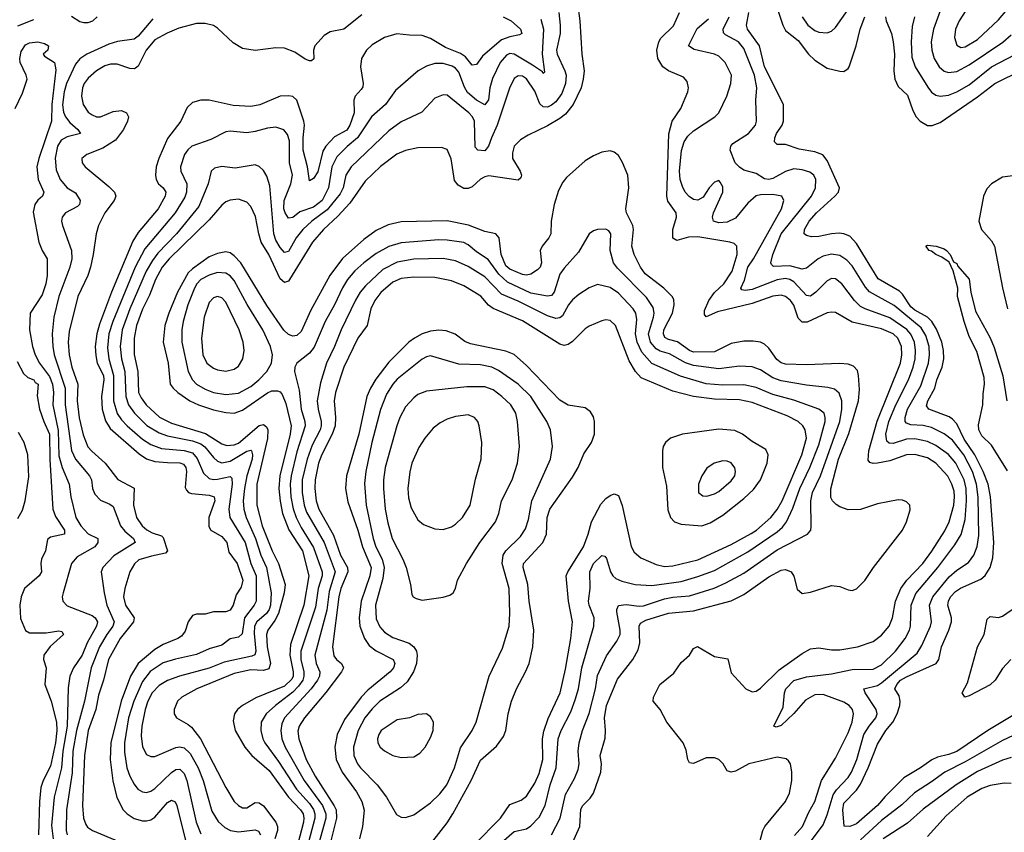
# Model space of a CAD drawing. Header units: inches. Extents: x 1682530 to 1839546, y 640742 to 791647.
# Tile 77 of 256: x 1720503 to 1725218, y 643282 to 647176. Entities that reach past the tile are written whole.
import ezdxf

# ---------------------------------------------------------------- set-up
doc = ezdxf.new("R2010")
doc.units = ezdxf.units.IN
doc.header["$MEASUREMENT"] = 0
doc.layers.add('B7624', color=7, linetype='Continuous')

msp = doc.modelspace()

# ---------------------------------------------------------------- linework, layer by layer
at = {"layer": 'B7624', "color": 5}
for points, elevation in [([(1724110, 647293.4), (1724156.6, 647150), (1724170, 647123.5), (1724230, 647075.3), (1724279.5, 647010), (1724310, 646981.5), (1724370, 646942.7), (1724430, 646929.2), (1724450, 646926.9), (1724470, 646941.1), (1724475.3, 646950), (1724508.6, 647050), (1724527.5, 647130), (1724549.4, 647190)], 720), ([(1723173.8, 647253.8), (1723185.2, 647170), (1723194.4, 647010), (1723205.2, 646930), (1723201.4, 646890), (1723190.7, 646850), (1723153, 646770), (1723116.7, 646723.3), (1723090, 646702.2), (1723030, 646666.8), (1722937.5, 646622.5), (1722900.2, 646599.8), (1722870.2, 646569.8), (1722862, 646538), (1722863, 646510), (1722900.1, 646450), (1722906.4, 646430), (1722902.2, 646417.8), (1722890, 646407.1), (1722750, 646428.1), (1722730, 646423.4), (1722710, 646411.2), (1722670, 646375.3), (1722650, 646367.4), (1722630, 646367.4), (1722602.1, 646382.1), (1722584.8, 646404.8), (1722568.7, 646508.7), (1722550, 646553.3), (1722522.7, 646562.7), (1722410, 646562.4), (1722350, 646549.1), (1722308.4, 646531.6), (1722230, 646472.6), (1722157.3, 646402.7), (1722083.2, 646296.8), (1722026.2, 646233.8), (1721956.9, 646170), (1721904.2, 646110), (1721795.1, 645930), (1721790, 645922.7), (1721770, 645916.1), (1721750, 645933.9), (1721695.4, 646050), (1721659.5, 646110), (1721647.3, 646150), (1721632.3, 646232.3), (1721610, 646281.2), (1721590, 646301.5), (1721550, 646315.6), (1721510, 646311.2), (1721490, 646302.4), (1721470, 646286.2), (1721410, 646216.6), (1721218.3, 646030), (1721185.4, 645990), (1721153, 645930), (1721123.8, 645856.3), (1721090, 645789), (1721062.2, 645710), (1721050.7, 645650), (1721051, 645571), (1721068.5, 645490), (1721072.2, 645390), (1721083.5, 645363.5), (1721107.9, 645330), (1721171.3, 645271.3), (1721230, 645242.5), (1721392.1, 645192.1), (1721470, 645143.1), (1721495.3, 645135.3), (1721530, 645138.3), (1721550, 645147.1), (1721650, 645231.2), (1721670, 645236.1), (1721684.3, 645224.2), (1721690.4, 645210), (1721689, 645169), (1721638.5, 644950), (1721638.2, 644850), (1721664.1, 644750), (1721711.3, 644630), (1721742.7, 644570), (1721773.6, 644470), (1721768.9, 644430), (1721741.5, 644330), (1721724, 644296), (1721690.4, 644250), (1721684, 644230), (1721687.2, 644170), (1721704.2, 644090), (1721695.6, 644064.5), (1721670, 644057.3), (1721610, 644059.6), (1721530, 644043.1), (1721351.3, 643970), (1721278.6, 643930), (1721258.8, 643910), (1721241.8, 643870), (1721242, 643850), (1721253.4, 643830), (1721310, 643798.7), (1721325.5, 643785.5), (1721367.7, 643730), (1721490, 643496.9), (1721530.2, 643430), (1721550, 643410.2), (1721570, 643399.7), (1721590, 643399.7), (1721630, 643424.3), (1721650, 643423.7), (1721670, 643408.8), (1721729.6, 643330), (1721736.6, 643310), (1721737.3, 643290), (1721723.8, 643250)], 780), ([(1725065.4, 647270), (1725002, 647170), (1724983.5, 647130), (1724979.2, 647090), (1724990, 647053.1), (1725010, 647042.1), (1725030, 647045.7), (1725090, 647080.1), (1725190, 647175), (1725243.4, 647236.6)], 780), ([(1722141.3, 647198.7), (1722054.7, 647130), (1721990, 647118.1), (1721960.5, 647099.5), (1721916.3, 647050), (1721909.1, 647029.1), (1721911.8, 646988.2), (1721900.6, 646979.4), (1721890, 646978.4), (1721870, 646987.4), (1721820.4, 647020.4), (1721770, 647038.8), (1721730, 647040.3), (1721630, 647027.4), (1721570, 647037.9), (1721525.2, 647065.2), (1721450, 647135.2), (1721430, 647147.7), (1721390, 647157.3), (1721350, 647157.5), (1721264.3, 647135.7), (1721208.5, 647111.5), (1721150, 647078.9), (1721108, 647030), (1721070, 646953.7), (1721056.8, 646943.2), (1721050, 646939.8), (1721030, 646941.8), (1720970, 646962.2), (1720938.1, 646961.9), (1720910, 646954), (1720870.1, 646929.9), (1720830, 646894.8), (1720811, 646870), (1720803.5, 646850), (1720799.2, 646810), (1720806.6, 646770), (1720830, 646733.2), (1720850, 646719.1), (1720870, 646710.1), (1720890, 646709.6), (1720950, 646735.8), (1720990, 646741.2), (1721014.2, 646730), (1721023, 646710), (1721018.8, 646690), (1720999.2, 646650), (1720960.8, 646599.2), (1720900.5, 646559.5), (1720823.8, 646530), (1720800.3, 646510), (1720801.1, 646490), (1720815.3, 646470), (1720930, 646376.8), (1720955.9, 646350), (1720963.2, 646330), (1720954.2, 646310), (1720910, 646249.8), (1720879.5, 646190), (1720868.4, 646150), (1720855.2, 646050), (1720841.8, 645990), (1720828.7, 645950), (1720781.3, 645850), (1720738.8, 645681.2), (1720734.9, 645630), (1720738.7, 645570), (1720752, 645510), (1720781.3, 645430), (1720777.4, 645350), (1720787.8, 645267.8), (1720806.2, 645186.2), (1720829.2, 645129.2), (1720847.4, 645107.4), (1720911.2, 645050), (1720972.9, 644972.9), (1721050.1, 644930.1), (1721047.1, 644850), (1721061.9, 644790), (1721089.5, 644750), (1721111.3, 644731.3), (1721137, 644717), (1721182.2, 644702.2), (1721190, 644695.2), (1721211.1, 644630), (1721200.8, 644619.2), (1721134.4, 644605.6), (1721073.1, 644586.9), (1721052.2, 644567.8), (1721030.1, 644529.9), (1721005.3, 644450), (1721000.3, 644410), (1721009.4, 644369.4), (1721050.6, 644310), (1721047.1, 644290), (1720983.4, 644210), (1720928.3, 644110), (1720903.8, 644010), (1720880.6, 643939.4), (1720867.6, 643870), (1720830.8, 643769.2), (1720813.5, 643650), (1720803, 643410), (1720808.2, 643350), (1720818.7, 643318.7), (1720827.1, 643307.1), (1720851, 643290), (1720977.6, 643237.6)], 680), ([(1720750, 647193.1), (1720790, 647167.3), (1720810, 647162.3), (1720830, 647162.5), (1720853.6, 647170), (1720873.7, 647190)], 660), ([(1722817.7, 647190), (1722856, 647170), (1722900.4, 647130), (1722907.3, 647110), (1722896.9, 647103.1), (1722850, 647094), (1722810, 647079), (1722718.9, 647001.1), (1722690, 646961.8), (1722670, 646958.4), (1722637.3, 646997.3), (1722613.9, 647013.9), (1722542.1, 647042.1), (1722470, 647085), (1722430, 647100.7), (1722370, 647100.9), (1722308.3, 647108.3), (1722250, 647089.8), (1722190, 647054.9), (1722163.5, 647030), (1722139.8, 646990), (1722133.9, 646950), (1722148, 646870), (1722145.5, 646854.5), (1722138.6, 646841.4), (1722108.7, 646810), (1722102.8, 646790), (1722105, 646730), (1722082.9, 646670), (1722070, 646647), (1722010, 646613.9), (1721969.1, 646570), (1721954.4, 646545.6), (1721930, 646446.2), (1721910, 646414.2), (1721890, 646404.2), (1721880.6, 646470), (1721860.8, 646550), (1721859.6, 646610), (1721866.2, 646670), (1721863.4, 646690), (1721830, 646790.8), (1721810, 646807), (1721790, 646811.6), (1721750, 646809.1), (1721651.8, 646768.2), (1721610, 646759), (1721524.7, 646764.7), (1721410, 646789.8), (1721370, 646789.8), (1721330, 646779.2), (1721304.4, 646755.6), (1721273.7, 646690), (1721210, 646606.8), (1721168.1, 646510), (1721155.9, 646470), (1721152.9, 646430), (1721156.8, 646410), (1721168, 646390), (1721190.2, 646370), (1721202.5, 646350), (1721198.5, 646330), (1721166.4, 646270), (1721070, 646155.7), (1721045.1, 646114.9), (1720942.6, 645870), (1720884, 645716), (1720871.5, 645670), (1720864.2, 645610), (1720866.4, 645566.4), (1720873.8, 645530), (1720903.8, 645470), (1720905.9, 645450), (1720894.8, 645370), (1720897.9, 645310), (1720913.8, 645253.8), (1720936.1, 645216.1), (1721074.7, 645094.7), (1721110, 645072), (1721150, 645059.4), (1721210, 645053.1), (1721270, 645052.9), (1721286.3, 645046.3), (1721297.5, 645030), (1721300.8, 645010), (1721294.4, 644934.4), (1721300.7, 644920.7), (1721310.7, 644910.7), (1721325.6, 644905.6), (1721410, 644898), (1721433.8, 644890), (1721437.6, 644870), (1721408.1, 644790), (1721407.8, 644747.8), (1721418.5, 644730), (1721470, 644699), (1721494.4, 644670), (1721504.4, 644624.4), (1721544.4, 644570), (1721570.8, 644490), (1721562.9, 644457.1), (1721539.8, 644420.2), (1721525.1, 644370), (1721510, 644346.3), (1721490, 644337.9), (1721430, 644338.2), (1721390, 644327.8), (1721350, 644327.1), (1721330, 644320.5), (1721310.1, 644289.9), (1721294.9, 644245.1), (1721277.8, 644222.2), (1721260.3, 644210), (1721190, 644180.9), (1721150, 644158.5), (1721069.4, 644090.6), (1721033.7, 644030), (1720988.3, 643910), (1720939.1, 643710), (1720935.9, 643630), (1720948.4, 643528.4), (1720968, 643448), (1720997.9, 643390), (1721016.6, 643370), (1721050, 643348), (1721090, 643336.6), (1721110, 643336.4), (1721130, 643341.3), (1721150, 643354), (1721210, 643423.9), (1721230, 643436.3), (1721247.1, 643427.1), (1721255.1, 643410), (1721299.3, 643230)], 720), ([(1723084.2, 647210), (1723091.5, 647150), (1723090.9, 647109.1), (1723073.1, 647030), (1723075.8, 647010), (1723113.9, 646930), (1723118.9, 646910), (1723116.8, 646870), (1723098.2, 646821.8), (1723070, 646782.2), (1723050, 646765.6), (1723030, 646757), (1723010, 646757.9), (1722993, 646773), (1722970, 646832.9), (1722930, 646892.6), (1722910, 646905.8), (1722890, 646907.1), (1722870, 646893.2), (1722847.6, 646847.6), (1722789.4, 646670), (1722761.3, 646610), (1722748.1, 646570), (1722730, 646548.1), (1722696.2, 646550), (1722684.6, 646564.6), (1722681.1, 646690), (1722671.8, 646710), (1722653.6, 646730), (1722550, 646814), (1722530, 646815.8), (1722490, 646800.3), (1722428.1, 646731.9), (1722330, 646686.4), (1722270, 646643.7), (1722090.7, 646470), (1722064.2, 646430), (1722051.1, 646370), (1722038, 646342), (1721974.7, 646265.3), (1721901.2, 646210), (1721857.9, 646170), (1721826, 646130), (1721790, 646065.5), (1721777.6, 646062.4), (1721770, 646060.7), (1721750, 646083.7), (1721730, 646119.8), (1721719.6, 646150), (1721700.2, 646380.2), (1721686.4, 646426.4), (1721670, 646453.7), (1721650, 646472.9), (1721630, 646479.8), (1721535.1, 646464.9), (1721470, 646471.6), (1721435.1, 646464.9), (1721420.3, 646450), (1721405.1, 646390), (1721359.9, 646280.1), (1721253.9, 646150), (1721163.8, 646056.2), (1721137.8, 646022.2), (1721108.5, 645970), (1721029.8, 645790), (1720993.4, 645690), (1720983.4, 645610), (1720990.1, 645550.1), (1721006.1, 645490), (1721010.7, 645370), (1721024.4, 645330), (1721052.8, 645290), (1721110.8, 645230.8), (1721170, 645195.5), (1721210, 645181.7), (1721330, 645157.7), (1721370, 645143.3), (1721388.5, 645128.5), (1721430, 645077.1), (1721450, 645060.4), (1721470, 645052.3), (1721510, 645060.8), (1721590, 645107.6), (1721610, 645113.5), (1721613.1, 645110), (1721617.6, 645090), (1721615.5, 645070), (1721589.8, 644990), (1721579.2, 644930), (1721573.3, 644870), (1721575.8, 644830), (1721587, 644790), (1721632, 644690), (1721657.2, 644610), (1721684.3, 644550), (1721707.6, 644430), (1721703.9, 644370), (1721697.4, 644350), (1721683.8, 644330), (1721637.5, 644290), (1721627.1, 644270), (1721625.1, 644234.9), (1721632.7, 644150), (1721628.3, 644131.7), (1721614.9, 644125.1), (1721482.2, 644097.8), (1721410, 644067.7), (1721267.2, 644030), (1721210.4, 644009.6), (1721170, 643985), (1721137.3, 643950), (1721115.8, 643910), (1721103.5, 643870), (1721087.6, 643790), (1721084.3, 643744.3), (1721091.2, 643691.2), (1721110, 643654.9), (1721130, 643645), (1721150, 643644.8), (1721250, 643687.4), (1721270, 643691.3), (1721290, 643686.6), (1721318.9, 643658.9), (1721356.6, 643590), (1721381.3, 643530), (1721423.3, 643383.3), (1721453.2, 643333.2), (1721484.9, 643304.9), (1721512, 643290), (1721550, 643283.4), (1721630, 643292.8), (1721646.7, 643286.7), (1721655.3, 643270)], 760), ([(1724045.6, 643230), (1724061.7, 643290), (1724071, 643309), (1724170, 643428.8), (1724189.8, 643470), (1724200.4, 643530), (1724200.5, 643570), (1724193.3, 643610), (1724184.9, 643624.9), (1724173.5, 643633.5), (1724130, 643641.1), (1723994, 643610), (1723930, 643574.7), (1723910, 643569.7), (1723890, 643577), (1723871.1, 643610), (1723851.2, 643630), (1723830, 643638.3), (1723790, 643639.2), (1723730, 643610.7), (1723710, 643614), (1723702.8, 643630), (1723695.1, 643675.1), (1723680.3, 643710), (1723602.4, 643810), (1723570.4, 643870.4), (1723535.8, 643910), (1723538.5, 643930), (1723568.9, 643990), (1723634.9, 644045.1), (1723670, 644096), (1723709.7, 644130), (1723730, 644163), (1723747.9, 644172.1), (1723830, 644124.1), (1723893.2, 644113.2), (1723910, 644046), (1723980.3, 643970), (1724010, 643955.3), (1724030, 643958.5), (1724050, 643972.3), (1724140.1, 644059.9), (1724250, 644138.8), (1724290, 644161.6), (1724330, 644166.3), (1724390, 644155.7), (1724430, 644156.8), (1724514.5, 644170), (1724590, 644196), (1724630, 644226.5), (1724666.6, 644270), (1724682, 644310), (1724697, 644390), (1724721.6, 644450), (1724750.7, 644489.3), (1724827.6, 644570), (1724871.2, 644628.8), (1724933, 644727), (1724953.6, 644770), (1724975.4, 644850), (1724979.6, 644890), (1724977.1, 644917.1), (1724967.2, 644950), (1724947.7, 644987.7), (1724890, 645050.4), (1724850, 645075.6), (1724790, 645092.2), (1724750, 645091), (1724670, 645061.7), (1724610, 645049.9), (1724589.1, 645049.1), (1724573.9, 645053.9), (1724565.6, 645065.6), (1724569, 645109), (1724608.3, 645251.7), (1724720.4, 645530), (1724727.2, 645570), (1724725.2, 645610), (1724707.7, 645650), (1724685, 645670), (1724630, 645693.6), (1724490, 645725.8), (1724410, 645771.9), (1724390, 645774.4), (1724370, 645770.5), (1724273, 645727), (1724250, 645725.8), (1724230, 645746), (1724210, 645808), (1724194.2, 645830), (1724170, 645849.3), (1724150, 645856), (1724110, 645851.4), (1724010, 645815.9), (1723843.7, 645776.3), (1723790, 645752.1), (1723782.4, 645762.4), (1723782.8, 645782.8), (1723802.2, 645830), (1723830, 645869.2), (1723875.4, 645910), (1723914.6, 645970), (1723938.2, 646050), (1723937.1, 646090), (1723923.4, 646103.4), (1723903.7, 646110), (1723750, 646134.9), (1723705.6, 646134.4), (1723650, 646118), (1723630, 646129.6), (1723631.1, 646170), (1723648.5, 646230), (1723646.3, 646250), (1723606.2, 646306.2), (1723601.4, 646330), (1723610.6, 646629.4), (1723627.5, 646690), (1723668.1, 646750), (1723702.2, 646830), (1723705.8, 646850), (1723699.3, 646879.3), (1723680.9, 646900.9), (1723610, 646930.4), (1723581.9, 646950), (1723558, 646990), (1723553.3, 647030), (1723563.4, 647070), (1723573, 647087), (1723634, 647146), (1723662.2, 647210)], 780), ([(1724290, 643235.7), (1724350, 643317.8), (1724370, 643365.5), (1724398.6, 643461.4), (1724414.5, 643485.5), (1724470, 643544.1), (1724485.6, 643570), (1724511.1, 643630), (1724545.8, 643750), (1724570, 643790.9), (1724602.4, 643830), (1724609.8, 643850), (1724605, 643870), (1724551.7, 643950), (1724544.8, 643970), (1724610, 643985.9), (1724630, 643997.4), (1724799.9, 644140.1), (1724823.2, 644176.8), (1724864.4, 644270), (1724868.8, 644290), (1724860.1, 644370), (1724874.9, 644410), (1724953.9, 644506.1), (1724990, 644537.1), (1725045.8, 644574.2), (1725072.1, 644610), (1725088.4, 644651.6), (1725095.8, 644704.2), (1725092.8, 644887.2), (1725085.5, 644950), (1725066.2, 645010), (1725023.5, 645090), (1724970, 645160.4), (1724930, 645191.7), (1724870, 645221.4), (1724830, 645231.7), (1724770, 645235.1), (1724750, 645241.6), (1724743.2, 645250), (1724742.7, 645270), (1724754.6, 645310), (1724818.5, 645421.5), (1724855.1, 645530), (1724860.1, 645570), (1724858.5, 645610), (1724842.8, 645662.8), (1724819.3, 645699.3), (1724690, 645805.7), (1724571.6, 645871.6), (1724553.3, 645893.3), (1724490, 645995.7), (1724463.3, 646023.3), (1724430, 646045), (1724390, 646052.8), (1724350, 646042.3), (1724326, 646030), (1724270, 645984.5), (1724250, 645980.5), (1724190, 645996.7), (1724113, 645993), (1724102.6, 646002.6), (1724099.8, 646010), (1724109.9, 646050), (1724149.3, 646150), (1724294.5, 646330), (1724314, 646370), (1724314.9, 646410), (1724305.8, 646430), (1724285.8, 646445.8), (1724250, 646456.5), (1724210, 646461.1), (1724170, 646448.3), (1724110, 646414.7), (1724090, 646409.9), (1724070, 646413.4), (1724030, 646438), (1723970, 646454.4), (1723950, 646468.3), (1723929.4, 646490), (1723904.4, 646550), (1723907.6, 646570), (1723917.7, 646582.3), (1723992.4, 646630), (1724026.9, 646670), (1724031.9, 646690), (1724028.2, 646790), (1724033, 646850), (1724021.7, 646910), (1723970, 647037.3), (1723944.2, 647070), (1723882.5, 647102.5), (1723872.4, 647112.4), (1723871.5, 647130), (1723900.7, 647190)], 740), ([(1725370, 643908.7), (1725139.5, 643770), (1724990.3, 643669.7), (1724950, 643653.9), (1724898.1, 643641.9), (1724870.7, 643629.3), (1724816, 643590), (1724737.5, 643542.5), (1724646.7, 643453.3), (1724611.1, 643410), (1724510, 643322.5), (1724478.8, 643310), (1724451.2, 643311.2), (1724444.1, 643390), (1724450, 643420.7), (1724510, 643483.8), (1724530, 643512.5), (1724566.2, 643590), (1724610, 643703.5), (1724650.6, 643769.4), (1724684, 643810), (1724705.5, 643850), (1724718.3, 643890), (1724719.9, 643910), (1724715.1, 643935.1), (1724694.4, 643970), (1724702.8, 643990), (1724721.4, 644010), (1724750, 644027.4), (1724892.2, 644090), (1724904.4, 644110), (1724917, 644170), (1724952.7, 644250), (1724965.3, 644290), (1724964.9, 644310), (1724946.9, 644370), (1724949.9, 644390), (1724960.1, 644410), (1724983.8, 644436.2), (1725007.6, 644452.4), (1725105.5, 644494.5), (1725127, 644513), (1725150.4, 644550), (1725162.8, 644597.2), (1725167.8, 644670), (1725151.1, 644890), (1725140.5, 644950), (1725117, 645010), (1725076.5, 645090), (1725026.2, 645166.2), (1724990, 645239.5), (1724970, 645262.2), (1724953.3, 645273.3), (1724856.9, 645310), (1724846, 645326), (1724851.3, 645350), (1724885.7, 645410), (1724894.7, 645450), (1724921.1, 645510), (1724928.1, 645550), (1724927.3, 645590), (1724919.3, 645630), (1724893.4, 645693.4), (1724871.4, 645730), (1724850, 645750), (1724790, 645783.5), (1724770, 645799.9), (1724730, 645860.2), (1724715.2, 645875.2), (1724614.3, 645934.3), (1724510, 646103.7), (1724477.9, 646137.9), (1724450, 646149.9), (1724427.6, 646152.4), (1724390, 646149.4), (1724330, 646136.5), (1724294.9, 646134.9), (1724270, 646141.1), (1724259.7, 646150), (1724261, 646170), (1724283.9, 646210), (1724319.2, 646250), (1724406.1, 646330), (1724423.2, 646350), (1724428.6, 646370), (1724370, 646501.8), (1724348.1, 646528.1), (1724310, 646543.1), (1724235.7, 646555.7), (1724170, 646576.9), (1724130, 646577.7), (1724117.1, 646590), (1724118.9, 646610), (1724127.4, 646630), (1724154, 646670), (1724160.7, 646690), (1724160.7, 646770), (1724069, 646950), (1724045.4, 647050), (1723988.2, 647130), (1723983.6, 647150), (1723993.8, 647210)], 720), ([(1724249.7, 647189.7), (1724277.6, 647150), (1724310, 647124.1), (1724330, 647115.3), (1724370, 647113), (1724390, 647121.3), (1724410, 647137.8), (1724470, 647224.7)], 740), ([(1724648.4, 647190), (1724651.9, 647170), (1724677.6, 647110), (1724685.9, 647070), (1724692.4, 647010), (1724689.3, 646930), (1724693.7, 646890), (1724710, 646855.6), (1724753.8, 646813.8), (1724779.9, 646739.9), (1724796, 646710), (1724814.9, 646690), (1724850, 646669.4), (1724871.7, 646668.3), (1724910, 646682.5), (1725090, 646805.5), (1725172.2, 646870), (1725304.8, 646935.2)], 720), ([(1724788.1, 647190), (1724776.9, 647143.1), (1724771.5, 647070), (1724775.7, 646995.7), (1724790.5, 646950.5), (1724851.6, 646851.7), (1724870, 646828.4), (1724890, 646814.8), (1724910, 646809.5), (1724950, 646813.9), (1724990.2, 646830.2), (1725050, 646863.9), (1725156.7, 646950), (1725270, 647009.6)], 740), ([(1724910, 647218.7), (1724878.7, 647130), (1724867.1, 647070), (1724870.6, 647030), (1724882, 646990), (1724905.6, 646950), (1724930, 646928.9), (1724950, 646922.3), (1724990, 646927.7), (1725050, 646958.7), (1725211.4, 647068.6), (1725250, 647103.3)], 760), ([(1720493.7, 647146.3), (1720570, 647176.3)], 660), ([(1721140.4, 647179.6), (1721070, 647097.3), (1721050, 647083.2), (1720970.5, 647070.5), (1720930, 647059), (1720824.3, 647010), (1720790, 646988), (1720770, 646963), (1720726.4, 646870), (1720715.1, 646830), (1720708, 646768), (1720712.2, 646732.2), (1720721.5, 646710), (1720743, 646683), (1720781.3, 646650), (1720793.4, 646630), (1720730, 646614.5), (1720701.4, 646598.6), (1720682.9, 646570), (1720672.8, 646512.8), (1720676.7, 646456.7), (1720697, 646410), (1720730, 646370.8), (1720770, 646346.6), (1720792.4, 646310), (1720788.6, 646290), (1720779.8, 646280.2), (1720722.6, 646250), (1720705.8, 646230), (1720702.8, 646210), (1720707.2, 646190), (1720750.1, 646070.1), (1720752.2, 646030), (1720742.3, 645990), (1720689.3, 645850), (1720665.9, 645750), (1720658.5, 645670), (1720661.1, 645610), (1720668.4, 645570), (1720719.7, 645410), (1720720.8, 645330), (1720750.7, 645110.7), (1720770.1, 645070.1), (1720837.5, 644990), (1720846.9, 644970), (1720851.5, 644930), (1720862.4, 644902.4), (1720890, 644872.9), (1720934.3, 644854.3), (1720950, 644842.8), (1720985.6, 644750), (1721005.5, 644725.5), (1721047.1, 644690), (1721055.4, 644670), (1720953.6, 644606.4), (1720900.7, 644550), (1720893.2, 644530), (1720906.4, 644430), (1720919.9, 644370), (1720954.3, 644290), (1720949.3, 644270), (1720919.2, 644230), (1720884.8, 644170), (1720844.4, 644070), (1720812.8, 643910), (1720773.8, 643770), (1720757.8, 643670), (1720753.4, 643566.6), (1720727.4, 643390), (1720725.3, 643290), (1720729.3, 643270)], 660), ([(1722998.9, 647178.9), (1723011.3, 647130), (1723005.4, 647010), (1723015.6, 646924.4), (1723010, 646917.6), (1723005.8, 646925.8), (1722958.5, 646958.5), (1722870, 647010.3), (1722850, 647013.3), (1722833.5, 647006.5), (1722803.1, 646970), (1722766.8, 646893.2), (1722754.5, 646850), (1722747.6, 646792.4), (1722730, 646767.1), (1722690, 646790.4), (1722647.4, 646827.4), (1722632, 646852), (1722605.1, 646925), (1722590, 646943), (1722573.1, 646953.1), (1722530, 646965.6), (1722490, 646965.9), (1722450, 646953.3), (1722411.4, 646930), (1722302.9, 646837.1), (1722255.1, 646770), (1722186.9, 646710), (1722121, 646610), (1722071.5, 646568.5), (1722022.1, 646517.9), (1721997.7, 646470), (1721981, 646370), (1721950.7, 646309.3), (1721910, 646278), (1721844.8, 646255.2), (1721810, 646228.4), (1721790, 646225.3), (1721773.2, 646250), (1721768.1, 646270), (1721769.9, 646310), (1721801.2, 646390), (1721808.6, 646430), (1721795.4, 646490), (1721794.9, 646594.9), (1721785.3, 646625.3), (1721768, 646648), (1721730, 646660.6), (1721690, 646656.5), (1721630, 646639.6), (1721590, 646633.6), (1721510, 646641.3), (1721490, 646639.1), (1721418.4, 646601.6), (1721327.1, 646570), (1721307.2, 646552.8), (1721291.5, 646530), (1721273.4, 646470), (1721274.8, 646450), (1721303.3, 646390), (1721301.8, 646350), (1721293.9, 646326.1), (1721246.6, 646250), (1721102.2, 646077.8), (1721055.8, 645990), (1720948.6, 645730), (1720928.9, 645670), (1720922.6, 645602.6), (1720928.9, 645550), (1720952.2, 645470), (1720951.9, 645350), (1720970, 645288.8), (1720990, 645259), (1721017.2, 645230), (1721090, 645166.1), (1721130, 645139.3), (1721181.3, 645121.3), (1721290, 645111.7), (1721330, 645099.7), (1721352.8, 645072.8), (1721383.2, 645003.2), (1721410, 644977.9), (1721430, 644972.3), (1721450, 644973.4), (1721510, 644986.2), (1721518, 644978), (1721520.1, 644950), (1721503.9, 644830), (1721509.2, 644790), (1721582.3, 644670), (1721609.4, 644570), (1721634.6, 644510), (1721634.6, 644390), (1721624.7, 644370), (1721579.8, 644310), (1721567.9, 644232.1), (1721550, 644217.5), (1721510.8, 644209.2), (1721470, 644179.1), (1721410, 644160.4), (1721350, 644133.5), (1721248.4, 644111.6), (1721190, 644093.3), (1721127.4, 644052.6), (1721090, 644005), (1721049.1, 643910), (1721024.3, 643830), (1721004.5, 643710), (1721005, 643665), (1721016.3, 643590), (1721030.1, 643550.1), (1721050, 643512.8), (1721069.1, 643489.1), (1721090, 643475), (1721110, 643472.8), (1721130, 643478.5), (1721150, 643491.7), (1721230, 643568.9), (1721250, 643581.9), (1721270, 643583.9), (1721290, 643562.9), (1721302.5, 643530), (1721347, 643330), (1721370, 643275.2)], 740), ([(1724213, 643267), (1724250.9, 643310), (1724281.1, 643378.9), (1724310.4, 643430), (1724342, 643530), (1724410, 643636.9), (1724470, 643757.8), (1724489.2, 643810), (1724494.9, 643850), (1724490.6, 643870), (1724475.5, 643890), (1724450, 643906), (1724350, 643942.3), (1724310, 643941), (1724265.1, 643914.9), (1724210, 643851.1), (1724150, 643793.6), (1724124.9, 643784.9), (1724114, 643790), (1724158.8, 643881.2), (1724165, 643950), (1724170.9, 643970), (1724210, 644009.2), (1724270, 644027.1), (1724390, 644041.1), (1724490, 644061.9), (1724590, 644063.8), (1724630, 644084.8), (1724697.3, 644150), (1724742.9, 644210), (1724763.4, 644250), (1724768.4, 644270), (1724772.5, 644370), (1724793.7, 644426.3), (1724899, 644550), (1724981.1, 644658.9), (1725011.6, 644708.4), (1725030, 644780.7), (1725037, 644870), (1725034.5, 644930), (1725025.9, 644970), (1724986.2, 645050), (1724950, 645092.1), (1724890, 645134.7), (1724850, 645154.7), (1724790, 645167), (1724750, 645165.4), (1724685, 645145), (1724665.7, 645145.7), (1724655.4, 645155.4), (1724650.4, 645190.4), (1724665.5, 645250), (1724699.2, 645330), (1724759.2, 645450), (1724781.5, 645510), (1724790.6, 645550), (1724792.9, 645590), (1724787.3, 645630), (1724770, 645668.7), (1724750.9, 645690.9), (1724670, 645746.9), (1724551.8, 645790), (1724530, 645802.1), (1724500.7, 645830), (1724439.8, 645910), (1724410, 645933.6), (1724390, 645935.4), (1724370, 645924.1), (1724315.8, 645870), (1724290, 645851.1), (1724270, 645854.6), (1724210, 645919.7), (1724190, 645930.9), (1724170, 645935), (1724130, 645928.6), (1724010, 645882.9), (1723977.3, 645877.3), (1723961.3, 645881.3), (1723956.5, 645890), (1723973.2, 645926.8), (1723989, 645990), (1724016, 646030), (1724151.3, 646270), (1724162.3, 646310), (1724152.9, 646330), (1724110, 646338.4), (1724050, 646336.9), (1724030, 646331.3), (1723990, 646297.1), (1723930, 646223.9), (1723890, 646205.6), (1723850, 646202.1), (1723826, 646210), (1723819.8, 646230), (1723824.8, 646250), (1723869.8, 646350), (1723870, 646375.1), (1723857.4, 646397.5), (1723850, 646404.4), (1723830, 646397.4), (1723803.7, 646370), (1723775.4, 646324.6), (1723750, 646311.7), (1723730, 646314.9), (1723708.7, 646328.7), (1723689.9, 646350), (1723676.4, 646376.4), (1723665.3, 646410), (1723662.5, 646450), (1723671.8, 646548.2), (1723684.3, 646590), (1723702.7, 646617.2), (1723730, 646642.6), (1723831.1, 646710), (1723851, 646730), (1723888.9, 646810), (1723907.7, 646870), (1723911.6, 646910), (1723881.2, 646970), (1723850, 647000.6), (1723830, 647011), (1723732.5, 647032.5), (1723705.7, 647050), (1723746.7, 647133.3), (1723800.8, 647179.2)], 760), ([(1720481.1, 646750), (1720516.6, 646823.4), (1720538, 646890), (1720533.8, 646910), (1720504.9, 646970), (1720503.4, 646990), (1720510, 647023.1), (1720530, 647055.4), (1720550, 647065), (1720589, 647069), (1720621.4, 647061.4), (1720640.7, 647050), (1720637.3, 647030), (1720614.8, 647010), (1720621.1, 647001.1), (1720670, 646970.7), (1720675.3, 646935.3), (1720656.9, 646770), (1720654.8, 646690), (1720593.6, 646510), (1720585.1, 646470), (1720590.6, 646410), (1720618.5, 646350), (1720611.4, 646330), (1720588.8, 646311.2), (1720574.6, 646290), (1720567, 646253), (1720594, 646110), (1720609.7, 646069.7), (1720634, 646030), (1720633.6, 645950), (1720627.5, 645910), (1720610, 645857.6), (1720552.7, 645770), (1720550.1, 645690), (1720563.9, 645610), (1720577.3, 645570), (1720597.4, 645530), (1720645.8, 645465.8), (1720658.9, 645430), (1720663.8, 645390), (1720661.7, 645330), (1720687.2, 645207.2), (1720690, 645085.7), (1720706.4, 645030), (1720738.7, 644950), (1720747.2, 644890), (1720771.6, 644790), (1720795.3, 644750), (1720830, 644712.1), (1720876.9, 644690), (1720876.4, 644670), (1720861.7, 644650), (1720778.2, 644601.8), (1720750.1, 644570), (1720710.2, 644430), (1720706, 644410), (1720709.1, 644390), (1720730, 644366.7), (1720850, 644320.9), (1720864.4, 644310), (1720874.7, 644290), (1720869.6, 644270), (1720825.9, 644190), (1720801.9, 644130), (1720759.6, 644070), (1720742.1, 644030), (1720734.8, 643974.8), (1720730.6, 643790.6), (1720708.7, 643670), (1720703.2, 643590), (1720667.1, 643450), (1720654.1, 643314.2), (1720662.7, 643250)], 640), ([(1723143.7, 643216.3), (1723184.4, 643310), (1723190, 643392), (1723199, 643410), (1723234, 643446), (1723249.9, 643470), (1723285, 643570), (1723289.4, 643610), (1723281.9, 643650), (1723306.6, 643733.4), (1723308.7, 643770), (1723302.8, 643830), (1723312.5, 643890), (1723364.8, 644015.2), (1723438.4, 644110), (1723463.8, 644156.2), (1723472.3, 644190), (1723468.7, 644270), (1723475.5, 644284.5), (1723501, 644299), (1723610, 644331.6), (1723730, 644343.2), (1723910, 644391.1), (1723970, 644420.9), (1724090, 644506.5), (1724150, 644538.3), (1724170, 644541.1), (1724196.9, 644530), (1724209.4, 644509.4), (1724226.3, 644446.3), (1724250, 644426.5), (1724290, 644431.7), (1724390, 644464.6), (1724430, 644460.2), (1724470, 644443.9), (1724490, 644441.2), (1724510, 644447.7), (1724550, 644488.3), (1724591.6, 644550), (1724731, 644729), (1724749.8, 644769.8), (1724767.6, 644827.6), (1724765.6, 644850), (1724750, 644865.6), (1724730, 644873.3), (1724710, 644874.8), (1724610, 644856.5), (1724530, 644828.4), (1724470, 644827.8), (1724430, 644841.1), (1724412.3, 644852.3), (1724394.5, 644870), (1724386.7, 644886.7), (1724387.9, 644927.9), (1724424.2, 645070), (1724472.8, 645192.8), (1724520.4, 645350), (1724524.4, 645404.4), (1724519.9, 645470), (1724514.1, 645494.1), (1724495.9, 645515.9), (1724470, 645525.2), (1724430, 645528.2), (1724270, 645521.4), (1724170, 645525.3), (1724150, 645532.1), (1724128.1, 645548.1), (1724090, 645601.8), (1724070, 645620.7), (1724050, 645630.6), (1724015.9, 645635.9), (1723970, 645634.6), (1723910, 645624), (1723830, 645584.3), (1723730, 645582.6), (1723710, 645591), (1723652.7, 645632.7), (1723610, 645643.1), (1723592.9, 645652.9), (1723585.9, 645670), (1723588.1, 645690), (1723628.1, 645770), (1723636.9, 645810), (1723634.6, 645834.6), (1723627.3, 645850), (1723587.7, 645890), (1723498, 645958), (1723475.4, 645990), (1723444.9, 646050), (1723434.6, 646090), (1723441.9, 646170), (1723438.1, 646190), (1723408.5, 646250), (1723404.8, 646270), (1723419.1, 646370), (1723414.2, 646430), (1723390, 646491.6), (1723370, 646524.2), (1723350, 646540.5), (1723330, 646547.1), (1723290, 646540.8), (1723250, 646524.1), (1723210, 646499.8), (1723121.2, 646418.8), (1723103.1, 646396.9), (1723083.5, 646356.5), (1723062.5, 646290), (1723047.4, 646210), (1723045.7, 646150), (1723037.1, 646130), (1723003.9, 646090), (1722995.9, 646070), (1723001, 646010), (1722995.1, 645990), (1722982.9, 645977.1), (1722950, 645956.8), (1722930, 645951.7), (1722910, 645955.5), (1722850, 645980.8), (1722830, 645996.9), (1722808.2, 646050), (1722799.5, 646130), (1722782.9, 646150), (1722730, 646160.9), (1722651.9, 646191.9), (1722550, 646211.3), (1722330, 646206.9), (1722266.9, 646193.1), (1722210, 646165), (1722150, 646121.7), (1722048.6, 646031.4), (1721988.2, 645950), (1721896.1, 645783.9), (1721850, 645681.8), (1721830, 645661.9), (1721810, 645659), (1721802.2, 645662.2), (1721790, 645667.4), (1721767.7, 645687.7), (1721685.8, 645805.8), (1721561, 646010), (1721530, 646044.3), (1721510, 646058.1), (1721490, 646063.4), (1721450, 646056.1), (1721410, 646039.2), (1721330, 645982.2), (1721310, 645962.4), (1721258.9, 645870), (1721216, 645770), (1721197.3, 645710), (1721188.9, 645630), (1721212.8, 645530), (1721223.1, 645430), (1721236.8, 645410), (1721259.5, 645390), (1721317.1, 645350), (1721358.8, 645330), (1721430, 645306.2), (1721490, 645293.8), (1721530, 645290.9), (1721570, 645303.9), (1721690, 645388), (1721710, 645397.7), (1721737.9, 645397.9), (1721750, 645392.2), (1721759.3, 645379.3), (1721777.1, 645337.1), (1721802.1, 645230), (1721797.4, 645190), (1721748.1, 644990), (1721744, 644930), (1721749.3, 644869.3), (1721761.2, 644810), (1721791.5, 644731.5), (1721857.4, 644630), (1721887.9, 644510), (1721863.3, 644370), (1721798.9, 644181.1), (1721796.8, 644130), (1721812.4, 644050), (1721812.2, 644030), (1721805.2, 644014.8), (1721770, 643982.2), (1721633.8, 643926.2), (1721569.3, 643890), (1721546.2, 643870), (1721531.6, 643850), (1721524.3, 643815.7), (1721534.4, 643770), (1721581, 643690), (1721614.5, 643650), (1721697.8, 643577.8), (1721790, 643449.6), (1721847.9, 643390), (1721860.5, 643370), (1721863.9, 643350), (1721861, 643330), (1721833.9, 643226.1)], 820), ([(1725270.5, 646429.5), (1725210, 646420.8), (1725155.8, 646390), (1725134.4, 646365.6), (1725118.7, 646330), (1725095.8, 646210), (1725107.9, 646170), (1725156.6, 646116.6), (1725171.6, 646090), (1725209.2, 645890.8), (1725233.2, 645790)], 720), ([(1723049.3, 643270), (1723090.3, 643349.7), (1723116.5, 643463.5), (1723160.2, 643539.8), (1723177.2, 643582.8), (1723181.2, 643610), (1723177.2, 643670), (1723182, 643710), (1723198, 643770), (1723229.2, 643850.8), (1723260.9, 643970), (1723270, 644032.9), (1723313.2, 644126.8), (1723362.8, 644197.1), (1723377.9, 644230), (1723379, 644250), (1723362.1, 644337.9), (1723361.5, 644350), (1723370, 644368.5), (1723406.4, 644373.6), (1723470, 644365.6), (1723490, 644367.1), (1723590, 644401), (1723630, 644409), (1723710, 644414.6), (1723828.3, 644451.7), (1723883.6, 644476.4), (1723970, 644523.7), (1724130, 644634.8), (1724275.4, 644710), (1724291, 644730), (1724293.6, 644746.4), (1724291.2, 644870), (1724298.8, 644910), (1724338.3, 644990), (1724430.5, 645250), (1724440.6, 645310), (1724440.3, 645350), (1724426.8, 645386.8), (1724405.3, 645405.3), (1724373.5, 645413.5), (1724270, 645424.3), (1724150, 645445.2), (1724110, 645460.1), (1724050, 645497.5), (1724010, 645511.5), (1723950, 645515), (1723850, 645502.9), (1723730, 645518.4), (1723691.1, 645531.2), (1723614.5, 645574.5), (1723570, 645586.7), (1723550, 645598.7), (1723524, 645630), (1723514.5, 645670), (1723537.7, 645750), (1723540.7, 645770), (1723536.3, 645796.3), (1723504.6, 645844.6), (1723364.8, 645984.8), (1723345.9, 646010), (1723330.4, 646070), (1723333, 646150), (1723323.6, 646163.6), (1723310, 646171.8), (1723269.1, 646170.9), (1723250, 646164.7), (1723230.2, 646149.8), (1723179, 646061), (1723110, 645985.3), (1723090, 645956.8), (1723062.9, 645870), (1723050, 645854), (1723030, 645851), (1722950, 645865.9), (1722838.6, 645918.6), (1722796.4, 645956.4), (1722745.9, 646025.9), (1722690, 646062.9), (1722650, 646097.5), (1722630, 646107.4), (1722550, 646119.5), (1722510, 646120.6), (1722330, 646107.2), (1722270, 646088.5), (1722210, 646054.6), (1722150, 646010.5), (1722108, 645972), (1722071.7, 645930), (1722048.6, 645891.4), (1722010.9, 645809.1), (1721965.2, 645730), (1721912.9, 645607.1), (1721890, 645578.5), (1721830.2, 645530), (1721819.7, 645510), (1721818, 645490), (1721841.2, 645401.2), (1721850.1, 645310), (1721868.1, 645250), (1721869, 645230), (1721830, 645105.6), (1721802.1, 644990), (1721798, 644950), (1721801.6, 644890), (1721812.1, 644832.1), (1721826.5, 644790), (1721850, 644742.1), (1721910, 644646.7), (1721950.7, 644530), (1721950.4, 644510), (1721932.6, 644450), (1721919.9, 644360.1), (1721849.5, 644150), (1721849, 644110), (1721863.8, 644050), (1721864, 644030), (1721858, 644010), (1721838.5, 643981.5), (1721810, 643952.8), (1721727.2, 643890), (1721682.4, 643850), (1721659.3, 643810), (1721657.1, 643770), (1721666.5, 643730), (1721677.3, 643710), (1721741.4, 643621.4), (1721827.9, 643487.9), (1721890, 643419.4), (1721910, 643390.6), (1721916.6, 643370), (1721916.7, 643350), (1721879.2, 643210)], 840), ([(1725233.4, 645013.4), (1725157.1, 645137.1), (1725110, 645181.5), (1725095.5, 645210), (1725094, 645234), (1725115.2, 645330), (1725116.4, 645383.6), (1725123.8, 645430), (1725121.1, 645461.1), (1725086.5, 645586.5), (1725050, 645658), (1725026, 645730), (1724993.6, 645850), (1724995.1, 645890), (1724972.3, 645972.3), (1724954.6, 646014.6), (1724918, 646038), (1724889.3, 646050), (1724870, 646066.6), (1724858, 646070), (1724842, 646090), (1724850, 646096), (1724891.3, 646090), (1724930, 646077.6), (1724940.5, 646070), (1724958.8, 646050), (1724975.2, 646015.2), (1724990, 646006.8), (1724994.9, 645994.9), (1725050, 645931.7), (1725056.8, 645870), (1725079.4, 645779.4), (1725150, 645651.2), (1725170, 645604.9), (1725210.1, 645469.9), (1725230.6, 645350)], 680), ([(1722810, 643233.2), (1722870, 643284.8), (1722930, 643298.8), (1722950, 643312.8), (1722990, 643354.3), (1723019.1, 643410), (1723043.7, 643510), (1723072.1, 643590), (1723082, 643730), (1723095.8, 643770), (1723141.7, 643858.3), (1723162.7, 643917.3), (1723178.1, 643970), (1723195.2, 644070), (1723251.9, 644270), (1723253.4, 644310), (1723229.4, 644370), (1723226, 644390), (1723235, 644450), (1723232.6, 644530), (1723249.9, 644570), (1723290, 644607.4), (1723305.3, 644605.3), (1723313.4, 644593.4), (1723331.8, 644530), (1723343.5, 644510), (1723358.2, 644498.2), (1723385.8, 644485.8), (1723450, 644469.5), (1723530, 644464), (1723670, 644483.3), (1723750, 644506.9), (1723830, 644536.2), (1723990, 644625.5), (1724130, 644721), (1724155.9, 644744.1), (1724175.4, 644770), (1724205.5, 644834.5), (1724237.9, 644930), (1724287, 645030), (1724330, 645138.2), (1724359.9, 645250), (1724360.7, 645270), (1724355, 645290), (1724329.4, 645309.4), (1724210, 645352), (1724110, 645380.1), (1724030, 645414), (1723970, 645425.4), (1723870, 645424.9), (1723790, 645431.5), (1723667.9, 645467.9), (1723530, 645528.1), (1723482.6, 645582.6), (1723459.1, 645630), (1723452.2, 645670), (1723458.7, 645738.7), (1723453.1, 645770), (1723440.2, 645790), (1723370, 645864.5), (1723330, 645893.2), (1723270, 645907), (1723230, 645890.7), (1723180.5, 645859.5), (1723150, 645833.5), (1723131, 645809), (1723102.8, 645757.2), (1723090, 645746.6), (1723070, 645744.3), (1723030, 645756.6), (1722890, 645827), (1722810, 645860.8), (1722730, 645943.9), (1722650, 645992.7), (1722590, 646019.7), (1722530, 646031.7), (1722390, 646028.7), (1722310, 646013.3), (1722242, 645978), (1722158.9, 645901.1), (1722133.1, 645870), (1722110, 645832.3), (1722041.7, 645690), (1722010.1, 645609.9), (1721971.5, 645530), (1721943.8, 645436.2), (1721927.6, 645350), (1721931.7, 645310), (1721947, 645250), (1721947, 645230), (1721940.8, 645210), (1721902.6, 645137.4), (1721878.8, 645070), (1721856.1, 644970), (1721856.1, 644910), (1721864.6, 644850), (1721876.5, 644816.5), (1721961, 644670), (1722014.1, 644530), (1721984.3, 644435.7), (1721973.1, 644346.9), (1721915.4, 644130), (1721922.3, 644090), (1721939.6, 644050), (1721938.3, 644030), (1721928.8, 644010), (1721898.2, 643970), (1721771.5, 643830), (1721758, 643802), (1721752.6, 643770), (1721758.5, 643730), (1721774.3, 643690), (1721864.7, 643530), (1721951.9, 643410), (1721968.5, 643370), (1721968, 643350), (1721925.7, 643194.3)], 860), ([(1722679.1, 643220.9), (1722804.5, 643350), (1722850, 643415), (1722904.5, 643435.5), (1722930, 643454.9), (1722970, 643517.3), (1722990, 643564), (1723008.4, 643630), (1723006.8, 643730), (1723013.1, 643766.9), (1723033.4, 643826.6), (1723090.8, 643950), (1723117.1, 644062.9), (1723141.7, 644210), (1723149.4, 644290), (1723130.9, 644390), (1723119.2, 644510), (1723127.4, 644530), (1723202, 644650), (1723225.5, 644710), (1723241.2, 644770), (1723286, 644854), (1723310, 644881.6), (1723330, 644896.1), (1723350, 644904.3), (1723370, 644896.1), (1723387.8, 644847.8), (1723431.1, 644651.1), (1723444.7, 644624.7), (1723476.8, 644596.8), (1723550, 644565.8), (1723590, 644556.1), (1723630, 644559.4), (1723750, 644587.1), (1723910, 644660.1), (1724005.6, 644714.3), (1724031.1, 644730), (1724099.4, 644790), (1724130.8, 644829.2), (1724154, 644870), (1724247.6, 645090), (1724270.7, 645170), (1724265, 645210), (1724253.4, 645230), (1724230.8, 645250.8), (1724177.9, 645277.9), (1724010, 645341.2), (1723950, 645354.4), (1723830, 645357.2), (1723730, 645369.5), (1723630, 645395), (1723479.4, 645459.4), (1723451, 645490), (1723421, 645541), (1723355.6, 645710), (1723330, 645733.5), (1723310, 645737.4), (1723290, 645732.9), (1723230, 645707.8), (1723210, 645694.8), (1723150, 645633.7), (1723130, 645618.7), (1723110, 645614.1), (1723090, 645621.1), (1722910, 645732.6), (1722770, 645791.3), (1722747.8, 645807.8), (1722710.6, 645850.6), (1722630, 645900.4), (1722570, 645925), (1722490, 645940.2), (1722390, 645941.9), (1722330, 645935.5), (1722290, 645917.5), (1722231.3, 645868.7), (1722203.8, 645830), (1722184, 645790), (1722166.8, 645710), (1722122.2, 645650), (1722054.7, 645510), (1722014.9, 645390), (1722008.9, 645350), (1722014.9, 645270), (1722013, 645230), (1721999.6, 645190), (1721950, 645092.2), (1721934.2, 645050), (1721918.3, 644970), (1721916.1, 644930), (1721922.1, 644870), (1721935.7, 644830), (1722005.4, 644705.4), (1722038.8, 644610), (1722072.1, 644550), (1722073.8, 644530), (1722040.3, 644450), (1722030.3, 644410), (1722000.6, 644170), (1722007.4, 644127.4), (1722020.1, 644110), (1722044.4, 644090), (1722054, 644070), (1722044.4, 644050), (1721968.6, 643951.4), (1721866, 643830), (1721840.3, 643790), (1721834.4, 643765.6), (1721838.8, 643730), (1721874, 643630), (1721917, 643550), (1722009.1, 643409.1), (1722018.7, 643390), (1722019.7, 643350), (1721979.5, 643190)], 880), ([(1722480.8, 643239.2), (1722550, 643326.5), (1722577.2, 643370), (1722664.4, 643530), (1722710, 643627.3), (1722785.3, 643694.7), (1722819, 643741), (1722830.5, 643770), (1722841.6, 643850), (1722858, 643910), (1722881.3, 643970), (1722925.4, 644050), (1722941.7, 644090), (1722960.5, 644170), (1722964.8, 644250), (1722943, 644390), (1722935.6, 644470), (1722913.5, 644550), (1722915.5, 644570), (1723007.7, 644670), (1723024.7, 644710), (1723029, 644790), (1723042.1, 644830), (1723150, 644982.8), (1723176.5, 645030), (1723204.8, 645095.2), (1723240.3, 645150), (1723255.6, 645190), (1723255.1, 645250), (1723250, 645273.2), (1723236.6, 645296.6), (1723210, 645315.1), (1723130, 645328.2), (1723090, 645352.2), (1722930, 645518.5), (1722870, 645571.7), (1722830, 645588.1), (1722661.7, 645621.7), (1722634, 645634), (1722588.4, 645668.4), (1722544.6, 645684.6), (1722510, 645687.4), (1722470, 645682.5), (1722430, 645669.9), (1722393.1, 645650), (1722366.9, 645630), (1722270, 645534.9), (1722207.5, 645452.5), (1722181.9, 645410), (1722164.7, 645370), (1722126.1, 645190), (1722067.1, 644990), (1722063.6, 644930), (1722074.2, 644865.8), (1722122.3, 644730), (1722143.5, 644650), (1722185.5, 644550), (1722179, 644510), (1722137.1, 644390), (1722128.2, 644310), (1722132, 644270), (1722153.2, 644210), (1722176.9, 644176.9), (1722210, 644151.4), (1722290.4, 644110.4), (1722298.8, 644090), (1722293.1, 644070), (1722276.2, 644050), (1722170, 643963.1), (1722137.3, 643930), (1722057.9, 643822.1), (1722023, 643750), (1722011, 643690), (1722018.4, 643630), (1722046.3, 643570), (1722115.4, 643475.4), (1722140.8, 643430), (1722152.2, 643387.8), (1722144.6, 643310), (1722129.1, 643250)], 920), ([(1720490, 645538.4), (1720520.3, 645480.3), (1720541.1, 645461.1), (1720570.4, 645450), (1720577.1, 645437.1), (1720591.3, 645430), (1720586.8, 645373.2), (1720597.1, 645310), (1720618.2, 645250), (1720645.9, 645190), (1720647.5, 645067.5), (1720661.5, 644830), (1720674.5, 644794.5), (1720717.4, 644730), (1720717.8, 644722.2), (1720717, 644710), (1720650, 644695.4), (1720635.9, 644684.1), (1720626.5, 644630), (1720606.2, 644590), (1720603.6, 644570), (1720607.6, 644530), (1720595.6, 644510), (1720526, 644450), (1720510.1, 644410), (1720503.8, 644370), (1720506, 644306), (1720530, 644249.2), (1720550, 644238.3), (1720570, 644237.2), (1720630, 644237.7), (1720690, 644247.2), (1720704.6, 644244.6), (1720712.8, 644230), (1720647.9, 644172.1), (1720618.2, 644130), (1720616.9, 644110), (1720629.4, 644069.4), (1720623.1, 643990), (1720653.5, 643910), (1720678.8, 643810), (1720680.7, 643770), (1720674.1, 643710), (1720650, 643598.2), (1720614.3, 643530), (1720604.1, 643495.9), (1720597.4, 643430), (1720592.1, 643270)], 620), ([(1720494.1, 644785.9), (1720515.3, 644824.7), (1720528, 644870), (1720545.9, 644985.9), (1720542.3, 645090), (1720523.8, 645150), (1720497.1, 645197.1)], 620), ([(1725249.3, 644110), (1725210, 644066.2), (1725173.6, 644010), (1725150, 643987.8), (1725050, 643935.1), (1725029.3, 643930), (1725015.6, 643950), (1725041.7, 643998.3), (1725089.9, 644170), (1725120.9, 644230), (1725136.4, 644303.6), (1725150, 644315.1), (1725190, 644311.2), (1725210, 644318.2), (1725275.6, 644364.3)], 680), ([(1725390, 643806), (1725210, 643721.6), (1725030, 643618.7), (1724932.4, 643570), (1724870, 643522.8), (1724788.5, 643471.5), (1724727, 643413), (1724630, 643338.3), (1724530, 643246.3)], 740), ([(1725250, 643640.4), (1725210, 643626.9), (1725090, 643572.8), (1724986.8, 643510), (1724830, 643393.3), (1724754.5, 643325.5), (1724637.6, 643250)], 760), ([(1725250, 643516.2), (1725216.9, 643516.9), (1725150, 643506.2), (1725110, 643491.9), (1725040.5, 643450), (1724939.9, 643360.1), (1724850, 643262)], 780)]:
    msp.add_lwpolyline(points, dxfattribs=dict(at, elevation=elevation))
for points, elevation in [([(1721450, 645963.7), (1721410, 645952), (1721370, 645931.2), (1721350.6, 645910), (1721339.7, 645890), (1721308, 645810), (1721286.1, 645730), (1721278.5, 645690), (1721278.5, 645630), (1721309.4, 645489.4), (1721329.5, 645450), (1721349.4, 645430), (1721390, 645404.6), (1721430, 645388.7), (1721490, 645379.6), (1721550, 645385.6), (1721610, 645417.3), (1721648.5, 645450), (1721685.4, 645490), (1721709.1, 645530), (1721712.9, 645570), (1721703, 645610), (1721667.2, 645690), (1721591.7, 645811.7), (1721530, 645926.4), (1721510, 645948.6), (1721490, 645960.7)], 840), ([(1721450, 645848.9), (1721430, 645843.5), (1721410, 645820.4), (1721385.5, 645750), (1721373.9, 645650), (1721380.1, 645570), (1721398.5, 645530), (1721430, 645505.7), (1721450, 645497.3), (1721490, 645491.8), (1721530, 645501.5), (1721550, 645514.9), (1721571.4, 645550), (1721577.5, 645590), (1721573.3, 645630), (1721553.6, 645690), (1721490, 645821.5), (1721470, 645842.9)], 860), ([(1722470, 645565.3), (1722450, 645560.7), (1722430, 645548.7), (1722310, 645453.9), (1722288.9, 645430), (1722259.5, 645380.5), (1722230, 645307.1), (1722189.3, 645150), (1722160.1, 645010), (1722153.4, 644953.4), (1722161.8, 644850), (1722194.6, 644690), (1722207.4, 644650), (1722238.5, 644590), (1722247.3, 644550), (1722241.5, 644498.5), (1722206.1, 644370), (1722210, 644304.4), (1722226.6, 644266.6), (1722250, 644240.2), (1722290, 644215.5), (1722368.5, 644188.5), (1722390.6, 644170.6), (1722402.3, 644150), (1722406.4, 644130), (1722403.1, 644090), (1722388.9, 644050), (1722357.6, 644002.4), (1722325.7, 643974.3), (1722227.7, 643910), (1722190, 643872.8), (1722156.1, 643830), (1722124.2, 643770), (1722101, 643690), (1722103.4, 643650), (1722120.1, 643610), (1722134.1, 643590), (1722213.9, 643510), (1722258.9, 643450), (1722307.5, 643367.5), (1722330, 643354.6), (1722350, 643352.8), (1722390, 643366.2), (1722470, 643423), (1722514.3, 643465.7), (1722548.7, 643510), (1722585.6, 643590), (1722613.9, 643686.1), (1722669.8, 643770), (1722688.2, 643810), (1722750.7, 644030), (1722815.2, 644164.8), (1722846.1, 644270), (1722850.5, 644330), (1722846.8, 644450), (1722812.6, 644570), (1722817.4, 644610), (1722830, 644631), (1722901.5, 644698.5), (1722924.2, 644735.8), (1722939.1, 644780.9), (1722955.8, 644870), (1723045, 645070), (1723053.8, 645130), (1723044.7, 645210), (1723027, 645250), (1722949.9, 645370), (1722889.8, 645430), (1722794.8, 645494.8), (1722763.1, 645510), (1722710, 645522), (1722605.7, 645525.7)], 940), ([(1722730, 645416.9), (1722644.1, 645415.9), (1722450, 645395), (1722410, 645379), (1722390, 645364.4), (1722350, 645320.4), (1722323.2, 645270), (1722307.9, 645230), (1722252.6, 645030), (1722244.4, 644970), (1722244.4, 644930), (1722253.6, 644830), (1722265.2, 644765.2), (1722286.4, 644690), (1722337.8, 644590), (1722353.2, 644550), (1722374, 644470), (1722381.3, 644421.3), (1722387.3, 644410), (1722401.4, 644401.4), (1722430, 644394.9), (1722530, 644408), (1722562.7, 644417.3), (1722579, 644430), (1722589.3, 644450.7), (1722599.5, 644490), (1722642.3, 644570), (1722705.5, 644670), (1722781.2, 644770), (1722796.8, 644810), (1722809.9, 644870.1), (1722861.1, 644970), (1722887.2, 645050), (1722896.5, 645130), (1722887.1, 645250), (1722878.5, 645290), (1722855, 645330), (1722811.4, 645370), (1722770, 645401.4)], 960), ([(1722650, 645281.5), (1722590, 645274.8), (1722550, 645261.5), (1722515.6, 645244.4), (1722482.2, 645217.8), (1722443.2, 645170), (1722414.3, 645125.7), (1722381, 645050), (1722370.8, 645009.2), (1722361.1, 644930), (1722363.9, 644883.9), (1722377, 644837), (1722410, 644778.4), (1722436, 644756), (1722490, 644736.1), (1722530, 644732.4), (1722570, 644745.4), (1722590, 644757.8), (1722623.1, 644790), (1722659.8, 644850), (1722685.9, 644974.1), (1722712.9, 645070), (1722715.3, 645150), (1722702.6, 645230), (1722695.8, 645250), (1722680.7, 645270)], 980), ([(1723850, 645214), (1723676.3, 645190), (1723619.6, 645170), (1723595.9, 645150), (1723584.3, 645130), (1723580.2, 645110), (1723581.4, 645030), (1723599.8, 644939.8), (1723607.1, 644827.1), (1723619.4, 644790), (1723637.7, 644770), (1723670, 644758.7), (1723770, 644750.1), (1723810, 644764.9), (1723870, 644802.1), (1723970, 644880.9), (1724016.2, 644923.8), (1724050.4, 644970), (1724081.5, 645050), (1724087.1, 645090), (1724076.5, 645116.5), (1724010, 645155), (1723963.7, 645190), (1723927.7, 645207.7)], 920), ([(1723870, 645061.5), (1723828.8, 645051.2), (1723793.8, 645026.2), (1723769.5, 644990.5), (1723752.9, 644950), (1723753.1, 644910), (1723773.6, 644893.6), (1723792.7, 644892.8), (1723830, 644903.8), (1723850, 644915.4), (1723910, 644966), (1723926.6, 644990), (1723931.3, 645010), (1723927.7, 645027.7), (1723910, 645051.6), (1723890, 645059.8)], 940), ([(1722450, 643849.5), (1722410, 643846), (1722370, 643829.7), (1722310, 643820.4), (1722234.3, 643770), (1722222.2, 643750), (1722216.8, 643730), (1722218.4, 643710), (1722229, 643689), (1722250, 643671.5), (1722290, 643650.2), (1722330, 643640.3), (1722390, 643643.1), (1722419, 643661), (1722445.1, 643690), (1722470, 643735.5), (1722482.7, 643770), (1722483.5, 643810), (1722470, 643835.1)], 960)]:
    msp.add_lwpolyline(points, close=True, dxfattribs=dict(at, elevation=elevation))

doc.saveas('drawing.dxf')
